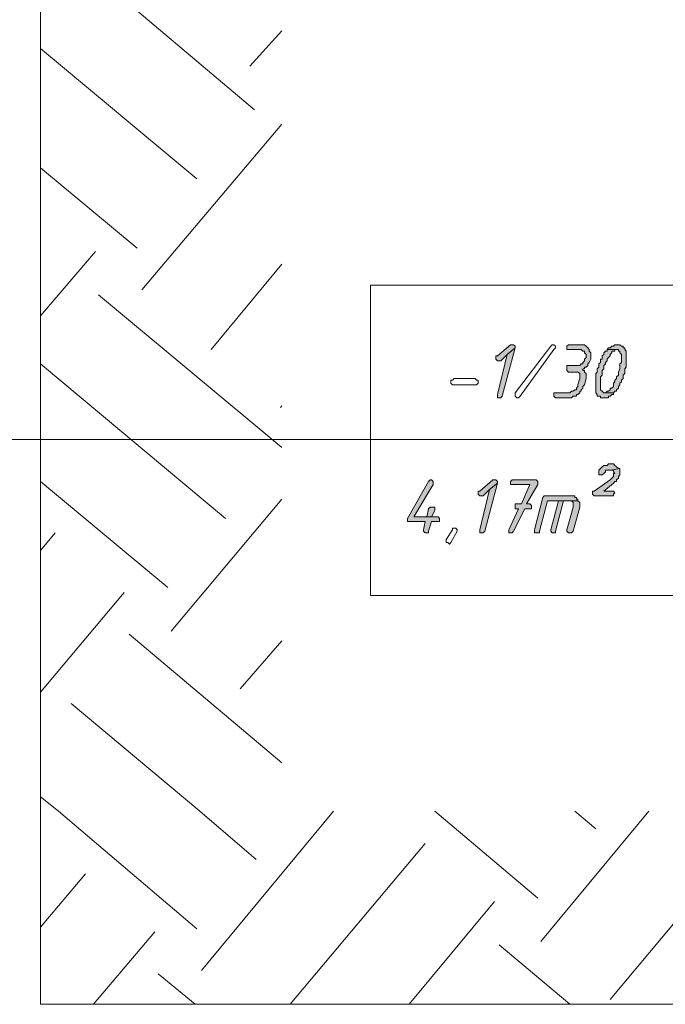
# Model space of a CAD drawing. Header units: inches. Extents: x 1504 to 12593, y -807 to 3183.
# Tile 100 of 256: x 3187 to 3357, y 2391 to 2650. Entities that reach past the tile are written whole.
import ezdxf

# ---------------------------------------------------------------- set-up
doc = ezdxf.new("R2010")
doc.units = ezdxf.units.IN
doc.header["$MEASUREMENT"] = 0
for name, color, linetype in [('at_Entity', 7, 'Continuous'), ('at_Rect', 7, 'Continuous'), ('at_Solid', 7, 'Continuous')]:
    doc.layers.add(name, color=color, linetype=linetype)

msp = doc.modelspace()

# ---------------------------------------------------------------- hatches: boundary and pattern name
at = {"layer": 'at_Solid', "lineweight": 15}
for points in [[(3316.4, 2564.56), (3315.95, 2564.56), (3312.6, 2561.6), (3312.16, 2561.6), (3312.16, 2561.18), (3312.16, 2560.76), (3312.6, 2560.33), (3313.44, 2560.33), (3315.11, 2562.02), (3317.23, 2563.71), (3317.23, 2564.14), (3316.79, 2564.56)], [(3334.53, 2564.56), (3331.18, 2564.56), (3330.73, 2564.14), (3330.73, 2563.29), (3334.53, 2563.29), (3334.97, 2562.87), (3335.42, 2562.87), (3335.42, 2562.45), (3335.81, 2562.02), (3335.81, 2561.6), (3335.81, 2561.18), (3335.42, 2560.76), (3335.42, 2560.33), (3334.97, 2559.91), (3334.97, 2559.49), (3334.53, 2559.49), (3334.14, 2559.07), (3330.73, 2559.07), (3330.73, 2557.8), (3331.18, 2557.38), (3333.69, 2557.38), (3334.14, 2556.96), (3334.14, 2556.11), (3334.14, 2555.69), (3333.69, 2554), (3333.69, 2553.58), (3333.3, 2553.15), (3333.3, 2552.73), (3332.85, 2552.73), (3332.46, 2552.31), (3332.02, 2552.31), (3331.57, 2551.89), (3327.39, 2551.89), (3327.39, 2551.04), (3327.78, 2550.62), (3332.02, 2550.62), (3332.46, 2551.04), (3333.3, 2551.04), (3333.3, 2551.47), (3333.69, 2551.47), (3334.14, 2551.89), (3334.14, 2552.31), (3334.53, 2552.31), (3334.53, 2552.73), (3334.97, 2553.15), (3334.97, 2553.58), (3335.42, 2554), (3335.81, 2555.69), (3335.81, 2556.96), (3335.42, 2557.38), (3335.42, 2557.8), (3334.97, 2557.8), (3334.97, 2558.22), (3335.42, 2558.22), (3335.42, 2558.65), (3335.81, 2558.65), (3336.26, 2559.07), (3336.26, 2559.49), (3336.65, 2559.91), (3337.09, 2560.76), (3337.09, 2561.18), (3337.09, 2562.45), (3336.65, 2562.87), (3336.65, 2563.29), (3336.26, 2563.71), (3335.81, 2564.14), (3335.42, 2564.56), (3334.97, 2564.56)], [(3344.29, 2564.56), (3343.4, 2564.56), (3343.01, 2564.14), (3342.56, 2564.14), (3342.17, 2563.71), (3341.72, 2563.71), (3341.33, 2563.29), (3344.29, 2563.29), (3344.29, 2562.87), (3344.68, 2562.87), (3344.68, 2562.45), (3345.13, 2562.02), (3345.13, 2561.18), (3345.13, 2559.91), (3344.68, 2559.49), (3344.68, 2558.22), (3344.29, 2557.38), (3344.29, 2556.53), (3343.84, 2556.11), (3343.84, 2555.69), (3343.4, 2555.27), (3343.4, 2554.84), (3343.01, 2554.42), (3343.01, 2553.58), (3342.56, 2553.15), (3342.17, 2553.15), (3342.17, 2552.73), (3341.72, 2552.31), (3341.33, 2552.31), (3340.89, 2551.89), (3343.01, 2551.89), (3343.4, 2552.31), (3343.84, 2552.31), (3343.84, 2552.73), (3344.29, 2553.15), (3344.29, 2553.58), (3344.68, 2554), (3344.68, 2554.42), (3345.13, 2554.84), (3345.13, 2555.27), (3345.52, 2555.69), (3345.52, 2556.53), (3345.96, 2556.96), (3345.96, 2558.22), (3346.35, 2558.65), (3346.35, 2562.87), (3345.96, 2563.29), (3345.96, 2563.71), (3345.52, 2563.71), (3345.52, 2564.14), (3345.13, 2564.14), (3344.68, 2564.56)], [(3317.23, 2563.71), (3315.11, 2562.02), (3312.6, 2551.47), (3312.6, 2550.62), (3313.44, 2550.62), (3313.83, 2551.04)], [(3341.33, 2563.29), (3341.33, 2562.87), (3340.89, 2562.87), (3340.44, 2562.45), (3340.44, 2562.02), (3340.05, 2561.6), (3340.05, 2560.76), (3339.6, 2560.76), (3339.6, 2559.91), (3339.21, 2559.49), (3339.21, 2558.65), (3338.77, 2558.22), (3338.77, 2557.38), (3338.38, 2556.96), (3338.38, 2556.53), (3338.38, 2551.89), (3338.77, 2551.47), (3338.77, 2551.04), (3339.6, 2551.04), (3339.6, 2550.62), (3341.72, 2550.62), (3341.72, 2551.04), (3342.17, 2551.04), (3342.56, 2551.47), (3343.01, 2551.47), (3343.01, 2551.89), (3340.44, 2551.89), (3340.05, 2552.31), (3339.6, 2552.73), (3339.6, 2554), (3339.6, 2556.11), (3340.05, 2556.53), (3340.05, 2557.8), (3340.44, 2558.22), (3340.44, 2559.07), (3340.89, 2559.49), (3340.89, 2559.91), (3341.33, 2560.33), (3341.33, 2560.76), (3341.72, 2561.18), (3342.17, 2561.6), (3342.17, 2562.02), (3342.56, 2562.45), (3342.56, 2562.87), (3343.4, 2562.87), (3343.4, 2563.29), (3343.84, 2563.29)], [(3344.68, 2532.04), (3342.17, 2531.61), (3343.01, 2531.61), (3343.01, 2531.19), (3343.4, 2530.77), (3343.01, 2530.77), (3343.01, 2529.92), (3342.56, 2529.5), (3342.17, 2529.08), (3337.93, 2526.12), (3337.48, 2526.12), (3337.48, 2525.28), (3337.93, 2524.85), (3343.01, 2524.85), (3343.01, 2525.28), (3343.4, 2525.7), (3343.01, 2526.12), (3340.44, 2526.12), (3343.01, 2528.23), (3343.4, 2528.66), (3343.84, 2528.66), (3343.84, 2529.08), (3344.29, 2529.5), (3344.29, 2529.92), (3344.68, 2530.35), (3344.68, 2531.19), (3344.68, 2531.61)], [(3342.56, 2533.3), (3341.72, 2533.3), (3341.33, 2532.88), (3340.44, 2532.88), (3340.05, 2532.46), (3339.6, 2532.04), (3339.21, 2531.61), (3339.21, 2531.19), (3339.21, 2530.35), (3340.05, 2530.35), (3340.44, 2530.77), (3340.89, 2531.19), (3340.89, 2531.61), (3342.17, 2531.61), (3344.68, 2532.04), (3344.29, 2532.04), (3343.84, 2532.46), (3343.4, 2532.88), (3343.01, 2533.3)], [(3294.86, 2529.08), (3294.42, 2528.66), (3288.95, 2518.94), (3288.95, 2518.52), (3288.95, 2518.1), (3293.58, 2518.1), (3293.13, 2515.98), (3293.13, 2515.56), (3293.58, 2515.14), (3294.42, 2515.14), (3294.42, 2515.56), (3295.25, 2518.1), (3297.37, 2518.1), (3297.37, 2518.94), (3296.98, 2519.36), (3290.62, 2519.36), (3295.7, 2527.81), (3295.7, 2528.66), (3295.25, 2529.08)], [(3311.77, 2529.08), (3311.32, 2529.08), (3307.92, 2526.12), (3307.53, 2526.12), (3307.53, 2525.7), (3307.53, 2525.28), (3307.92, 2524.85), (3308.81, 2524.85), (3310.48, 2526.54), (3312.6, 2528.23), (3312.6, 2528.66), (3312.16, 2529.08)], [(3312.6, 2528.23), (3310.48, 2526.54), (3307.92, 2515.98), (3307.92, 2515.14), (3308.81, 2515.14), (3309.2, 2515.56)], [(3322.31, 2529.08), (3316.4, 2529.08), (3315.95, 2528.66), (3315.95, 2527.81), (3321.03, 2527.81), (3318.91, 2522.74), (3317.23, 2522.74), (3317.23, 2521.9), (3317.23, 2521.48), (3318.07, 2521.48), (3315.56, 2515.98), (3315.56, 2515.14), (3316.4, 2515.14), (3316.79, 2515.56), (3319.74, 2521.48), (3321.47, 2521.48), (3321.47, 2522.32), (3321.03, 2522.74), (3320.19, 2522.74), (3323.15, 2527.81), (3323.15, 2528.66), (3322.7, 2529.08)], [(3332.02, 2524.85), (3324.82, 2524.85), (3324.43, 2524.43), (3322.31, 2515.98), (3322.31, 2515.14), (3323.59, 2515.14), (3323.59, 2515.56), (3325.66, 2523.59), (3333.69, 2523.59), (3333.69, 2524.01), (3333.3, 2524.01), (3333.3, 2524.43), (3332.85, 2524.43), (3332.85, 2524.85), (3332.46, 2524.85)], [(3328.61, 2523.59), (3326.55, 2515.98), (3326.55, 2515.56), (3326.94, 2515.14), (3327.78, 2515.14), (3327.78, 2515.56), (3329.9, 2523.59), (3331.57, 2523.59)], [(3333.69, 2523.59), (3328.61, 2523.59), (3332.02, 2523.59), (3332.46, 2523.16), (3332.46, 2521.9), (3330.73, 2515.98), (3330.73, 2515.56), (3331.18, 2515.14), (3332.02, 2515.14), (3332.46, 2515.56), (3334.14, 2521.9), (3334.14, 2522.74), (3334.14, 2523.16)], [(3295.25, 2521.9), (3294.86, 2521.9), (3294.42, 2521.48), (3294.03, 2519.36), (3290.62, 2519.36), (3295.25, 2519.36), (3296.09, 2521.05), (3296.09, 2521.9), (3295.7, 2521.9)]]:
    msp.add_hatch(color=7, dxfattribs=at).paths.add_polyline_path(points)

# ---------------------------------------------------------------- linework, layer by layer
at = {"layer": 'at_Entity', "color": 7, "lineweight": 15}
for p, q in [((3192.6, 2888.12), (3192.6, 2391.37)), ((3200.25, 2667.2), (3248.78, 2626.23)), ((3247.55, 2637.64), (3255.98, 2646.93)), ((3192.6, 2642.28), (3233.61, 2608.07)), ((3219.21, 2578.92), (3255.98, 2622.43)), ((3192.6, 2611.02), (3217.99, 2589.91)), ((3192.6, 2572.16), (3207, 2589.06)), ((3237.4, 2563.29), (3255.98, 2585.68)), ((3207.83, 2577.65), (3255.98, 2537.53)), ((3315.95, 2564.56), (3312.6, 2561.6)), ((3316.4, 2564.56), (3315.95, 2564.56)), ((3316.79, 2564.56), (3316.4, 2564.56)), ((3317.23, 2564.14), (3316.79, 2564.56)), ((3326.55, 2564.14), (3326.94, 2564.56)), ((3326.94, 2564.56), (3327.39, 2564.56)), ((3327.39, 2564.56), (3327.78, 2564.14)), ((3331.18, 2564.56), (3330.73, 2564.14)), ((3334.53, 2564.56), (3331.18, 2564.56)), ((3334.97, 2564.56), (3334.53, 2564.56)), ((3335.42, 2564.56), (3334.97, 2564.56)), ((3335.81, 2564.14), (3335.42, 2564.56)), ((3343.4, 2564.56), (3343.01, 2564.14)), ((3344.29, 2564.56), (3343.4, 2564.56)), ((3344.68, 2564.56), (3344.29, 2564.56)), ((3345.13, 2564.14), (3344.68, 2564.56)), ((3344.68, 2564.56), (3344.68, 2564.56)), ((3315.11, 2562.02), (3312.6, 2551.47)), ((3313.44, 2560.33), (3315.11, 2562.02)), ((3313.83, 2551.04), (3317.23, 2563.71)), ((3317.23, 2563.71), (3315.11, 2562.02)), ((3315.11, 2562.02), (3317.23, 2563.71)), ((3317.23, 2563.71), (3317.23, 2564.14)), ((3317.23, 2551.89), (3326.55, 2564.14)), ((3327.39, 2563.29), (3318.52, 2551.04)), ((3327.78, 2563.71), (3327.39, 2563.29)), ((3327.39, 2563.29), (3327.39, 2563.29)), ((3327.78, 2564.14), (3327.78, 2563.71)), ((3330.73, 2564.14), (3330.73, 2563.29)), ((3330.73, 2563.29), (3334.53, 2563.29)), ((3334.53, 2563.29), (3334.97, 2562.87)), ((3334.97, 2562.87), (3335.42, 2562.87)), ((3335.42, 2562.87), (3335.42, 2562.45)), ((3335.42, 2562.45), (3335.81, 2562.02)), ((3336.26, 2563.71), (3335.81, 2564.14)), ((3335.81, 2564.14), (3335.81, 2564.14)), ((3335.81, 2562.02), (3335.81, 2561.6)), ((3336.65, 2563.29), (3336.26, 2563.71)), ((3336.65, 2562.87), (3336.65, 2563.29)), ((3336.65, 2563.29), (3336.65, 2563.29)), ((3337.09, 2562.45), (3336.65, 2562.87)), ((3337.09, 2561.18), (3337.09, 2562.45)), ((3337.09, 2562.45), (3337.09, 2562.45)), ((3340.44, 2562.02), (3340.05, 2561.6)), ((3340.89, 2562.87), (3340.44, 2562.45)), ((3340.44, 2562.45), (3340.44, 2562.02)), ((3341.33, 2562.87), (3340.89, 2562.87)), ((3341.72, 2563.71), (3341.33, 2563.29)), ((3341.33, 2563.29), (3341.33, 2562.87)), ((3343.84, 2563.29), (3341.33, 2563.29)), ((3341.33, 2563.29), (3344.29, 2563.29)), ((3342.17, 2563.71), (3341.72, 2563.71)), ((3342.56, 2564.14), (3342.17, 2563.71)), ((3342.17, 2562.02), (3342.56, 2562.45)), ((3342.17, 2561.6), (3342.17, 2562.02)), ((3343.01, 2564.14), (3342.56, 2564.14)), ((3342.56, 2562.45), (3342.56, 2562.87)), ((3342.56, 2562.87), (3343.4, 2562.87)), ((3343.4, 2562.87), (3343.4, 2563.29)), ((3343.4, 2563.29), (3343.84, 2563.29)), ((3344.29, 2563.29), (3344.29, 2562.87)), ((3344.29, 2562.87), (3344.68, 2562.87)), ((3344.68, 2562.87), (3344.68, 2562.45)), ((3344.68, 2562.45), (3345.13, 2562.02)), ((3345.52, 2564.14), (3345.13, 2564.14)), ((3345.13, 2562.02), (3345.13, 2561.18)), ((3345.52, 2563.71), (3345.52, 2564.14)), ((3345.96, 2563.71), (3345.52, 2563.71)), ((3345.96, 2563.29), (3345.96, 2563.71)), ((3346.35, 2562.87), (3345.96, 2563.29)), ((3346.35, 2558.65), (3346.35, 2562.87)), ((3192.6, 2559.49), (3241.19, 2518.94)), ((3312.6, 2561.6), (3312.16, 2561.6)), ((3312.16, 2561.6), (3312.16, 2561.18)), ((3312.16, 2561.18), (3312.16, 2560.76)), ((3312.16, 2560.76), (3312.6, 2560.33)), ((3312.6, 2560.33), (3313.44, 2560.33)), ((3334.53, 2559.49), (3334.14, 2559.07)), ((3334.97, 2559.49), (3334.53, 2559.49)), ((3335.42, 2560.33), (3334.97, 2559.91)), ((3334.97, 2559.91), (3334.97, 2559.49)), ((3335.81, 2561.18), (3335.42, 2560.76)), ((3335.42, 2560.76), (3335.42, 2560.33)), ((3335.81, 2561.6), (3335.81, 2561.18)), ((3336.26, 2559.49), (3336.65, 2559.91)), ((3336.26, 2559.07), (3336.26, 2559.49)), ((3336.65, 2559.91), (3337.09, 2560.76)), ((3336.65, 2559.91), (3336.65, 2559.91)), ((3337.09, 2560.76), (3337.09, 2561.18)), ((3339.6, 2559.91), (3339.21, 2559.49)), ((3339.21, 2559.49), (3339.21, 2558.65)), ((3340.05, 2560.76), (3339.6, 2560.76)), ((3339.6, 2560.76), (3339.6, 2559.91)), ((3340.05, 2561.6), (3340.05, 2560.76)), ((3340.44, 2559.07), (3340.89, 2559.49)), ((3340.89, 2559.91), (3341.33, 2560.33)), ((3340.89, 2559.49), (3340.89, 2559.91)), ((3341.33, 2560.76), (3341.72, 2561.18)), ((3341.33, 2560.33), (3341.33, 2560.76)), ((3341.72, 2561.18), (3342.17, 2561.6)), ((3345.13, 2559.91), (3344.68, 2559.49)), ((3344.68, 2559.49), (3344.68, 2558.22)), ((3345.13, 2561.18), (3345.13, 2559.91)), ((3334.14, 2559.07), (3330.73, 2559.07)), ((3330.73, 2559.07), (3330.73, 2557.8)), ((3330.73, 2557.8), (3330.73, 2557.8)), ((3330.73, 2557.8), (3331.18, 2557.38)), ((3331.18, 2557.38), (3333.69, 2557.38)), ((3333.69, 2557.38), (3334.14, 2556.96)), ((3334.14, 2556.96), (3334.14, 2556.11)), ((3334.97, 2557.8), (3334.97, 2558.22)), ((3334.97, 2558.22), (3335.42, 2558.22)), ((3335.42, 2557.8), (3334.97, 2557.8)), ((3335.42, 2558.22), (3335.42, 2558.65)), ((3335.42, 2558.65), (3335.81, 2558.65)), ((3335.42, 2557.38), (3335.42, 2557.8)), ((3335.81, 2556.96), (3335.42, 2557.38)), ((3335.81, 2558.65), (3336.26, 2559.07)), ((3335.81, 2555.69), (3335.81, 2556.96)), ((3338.77, 2557.38), (3338.38, 2556.96)), ((3338.38, 2556.96), (3338.38, 2556.53)), ((3339.21, 2558.65), (3338.77, 2558.22)), ((3338.77, 2558.22), (3338.77, 2557.38)), ((3340.05, 2557.8), (3340.44, 2558.22)), ((3340.05, 2556.53), (3340.05, 2557.8)), ((3340.44, 2558.22), (3340.44, 2559.07)), ((3344.68, 2558.22), (3344.29, 2557.38)), ((3344.29, 2557.38), (3344.29, 2556.53)), ((3345.52, 2556.53), (3345.96, 2556.96)), ((3345.96, 2558.22), (3346.35, 2558.65)), ((3345.96, 2556.96), (3345.96, 2558.22)), ((3300.33, 2554.42), (3300.33, 2555.27)), ((3300.33, 2555.27), (3300.78, 2555.27)), ((3300.78, 2554), (3300.33, 2554.42)), ((3300.78, 2555.27), (3301.17, 2555.69)), ((3301.17, 2555.69), (3306.69, 2555.69)), ((3306.69, 2555.69), (3307.08, 2555.27)), ((3307.08, 2555.27), (3307.53, 2555.27)), ((3307.53, 2554.42), (3307.08, 2554)), ((3307.53, 2555.27), (3307.53, 2554.42)), ((3334.14, 2555.69), (3333.69, 2554)), ((3334.14, 2556.11), (3334.14, 2555.69)), ((3335.42, 2554), (3335.81, 2555.69)), ((3338.38, 2556.53), (3338.38, 2551.89)), ((3339.6, 2556.11), (3340.05, 2556.53)), ((3339.6, 2554), (3339.6, 2556.11)), ((3343.4, 2554.84), (3343.01, 2554.42)), ((3343.01, 2554.42), (3343.01, 2553.58)), ((3343.84, 2555.69), (3343.4, 2555.27)), ((3343.4, 2555.27), (3343.4, 2554.84)), ((3344.29, 2556.53), (3343.84, 2556.11)), ((3343.84, 2556.11), (3343.84, 2555.69)), ((3344.68, 2554.42), (3345.13, 2554.84)), ((3344.68, 2554), (3344.68, 2554.42)), ((3345.13, 2555.27), (3345.52, 2555.69)), ((3345.13, 2554.84), (3345.13, 2555.27)), ((3345.52, 2555.69), (3345.52, 2556.53)), ((3306.69, 2554), (3300.78, 2554)), ((3307.08, 2554), (3306.69, 2554)), ((3306.69, 2554), (3306.69, 2554)), ((3317.23, 2551.47), (3317.23, 2551.89)), ((3317.23, 2551.89), (3317.23, 2551.89)), ((3331.57, 2551.89), (3327.39, 2551.89)), ((3327.39, 2551.89), (3327.39, 2551.04)), ((3332.02, 2552.31), (3331.57, 2551.89)), ((3332.46, 2552.31), (3332.02, 2552.31)), ((3332.85, 2552.73), (3332.46, 2552.31)), ((3333.3, 2552.73), (3332.85, 2552.73)), ((3333.69, 2553.58), (3333.3, 2553.15)), ((3333.3, 2553.15), (3333.3, 2552.73)), ((3333.69, 2554), (3333.69, 2553.58)), ((3333.69, 2551.47), (3334.14, 2551.89)), ((3334.14, 2551.89), (3334.14, 2552.31)), ((3334.14, 2552.31), (3334.53, 2552.31)), ((3334.53, 2552.73), (3334.97, 2553.15)), ((3334.53, 2552.31), (3334.53, 2552.73)), ((3334.97, 2553.58), (3335.42, 2554)), ((3334.97, 2553.15), (3334.97, 2553.58)), ((3338.38, 2551.89), (3338.77, 2551.47)), ((3339.6, 2552.73), (3339.6, 2554)), ((3340.05, 2552.31), (3339.6, 2552.73)), ((3340.44, 2551.89), (3340.05, 2552.31)), ((3340.05, 2552.31), (3340.05, 2552.31)), ((3343.01, 2551.89), (3340.44, 2551.89)), ((3341.33, 2552.31), (3340.89, 2551.89)), ((3340.89, 2551.89), (3343.01, 2551.89)), ((3341.72, 2552.31), (3341.33, 2552.31)), ((3342.17, 2552.73), (3341.72, 2552.31)), ((3342.56, 2553.15), (3342.17, 2553.15)), ((3342.17, 2553.15), (3342.17, 2552.73)), ((3343.01, 2553.58), (3342.56, 2553.15)), ((3343.01, 2551.89), (3343.4, 2552.31)), ((3343.01, 2551.47), (3343.01, 2551.89)), ((3343.4, 2552.31), (3343.84, 2552.31)), ((3343.84, 2552.73), (3344.29, 2553.15)), ((3343.84, 2552.31), (3343.84, 2552.73)), ((3344.29, 2553.58), (3344.68, 2554)), ((3344.29, 2553.15), (3344.29, 2553.58)), ((3312.6, 2551.47), (3312.6, 2550.62)), ((3312.6, 2550.62), (3313.44, 2550.62)), ((3313.44, 2550.62), (3313.83, 2551.04)), ((3317.23, 2551.04), (3317.23, 2551.47)), ((3317.23, 2551.47), (3317.23, 2551.47)), ((3317.23, 2551.47), (3317.23, 2551.47)), ((3317.68, 2550.62), (3317.23, 2551.04)), ((3318.07, 2550.62), (3317.68, 2550.62)), ((3318.52, 2551.04), (3318.07, 2550.62)), ((3327.39, 2551.04), (3327.78, 2550.62)), ((3327.78, 2550.62), (3332.02, 2550.62)), ((3332.02, 2550.62), (3332.46, 2551.04)), ((3332.46, 2551.04), (3333.3, 2551.04)), ((3333.3, 2551.04), (3333.3, 2551.47)), ((3333.3, 2551.47), (3333.69, 2551.47)), ((3338.77, 2551.47), (3338.77, 2551.04)), ((3338.77, 2551.04), (3339.6, 2551.04)), ((3339.6, 2551.04), (3339.6, 2550.62)), ((3339.6, 2550.62), (3341.72, 2550.62)), ((3341.72, 2550.62), (3341.72, 2551.04)), ((3341.72, 2551.04), (3342.17, 2551.04)), ((3342.17, 2551.04), (3342.56, 2551.47)), ((3342.56, 2551.47), (3343.01, 2551.47)), ((3255.59, 2548.09), (3255.98, 2548.51)), ((3093.36, 2539.64), (3525.88, 2539.64)), ((3339.6, 2532.04), (3339.21, 2531.61)), ((3339.21, 2531.61), (3339.21, 2531.19)), ((3339.21, 2531.19), (3339.21, 2530.35)), ((3340.05, 2532.46), (3339.6, 2532.04)), ((3339.6, 2532.04), (3339.6, 2532.04)), ((3340.44, 2532.88), (3340.05, 2532.46)), ((3341.33, 2532.88), (3340.44, 2532.88)), ((3340.44, 2530.77), (3340.89, 2531.19)), ((3340.89, 2531.19), (3340.89, 2531.61)), ((3340.89, 2531.61), (3342.17, 2531.61)), ((3341.72, 2533.3), (3341.33, 2532.88)), ((3342.56, 2533.3), (3341.72, 2533.3)), ((3344.68, 2532.04), (3342.17, 2531.61)), ((3342.17, 2531.61), (3344.68, 2532.04)), ((3342.17, 2531.61), (3343.01, 2531.61)), ((3343.01, 2533.3), (3342.56, 2533.3)), ((3343.4, 2532.88), (3343.01, 2533.3)), ((3343.01, 2531.61), (3343.01, 2531.19)), ((3343.01, 2531.19), (3343.4, 2530.77)), ((3343.84, 2532.46), (3343.4, 2532.88)), ((3343.4, 2532.88), (3343.4, 2532.88)), ((3344.29, 2532.04), (3343.84, 2532.46)), ((3343.84, 2532.46), (3343.84, 2532.46)), ((3344.68, 2532.04), (3344.29, 2532.04)), ((3344.68, 2531.61), (3344.68, 2532.04)), ((3344.68, 2531.19), (3344.68, 2531.61)), ((3344.68, 2530.35), (3344.68, 2531.19)), ((3192.6, 2528.66), (3226.02, 2500.78)), ((3294.42, 2528.66), (3288.95, 2518.94)), ((3294.86, 2529.08), (3294.42, 2528.66)), ((3294.86, 2529.08), (3294.86, 2529.08)), ((3295.25, 2529.08), (3294.86, 2529.08)), ((3295.7, 2528.66), (3295.25, 2529.08)), ((3295.7, 2527.81), (3295.7, 2528.66)), ((3311.32, 2529.08), (3307.92, 2526.12)), ((3309.2, 2515.56), (3312.6, 2528.23)), ((3312.6, 2528.23), (3310.48, 2526.54)), ((3310.48, 2526.54), (3312.6, 2528.23)), ((3311.77, 2529.08), (3311.32, 2529.08)), ((3312.16, 2529.08), (3311.77, 2529.08)), ((3312.6, 2528.66), (3312.16, 2529.08)), ((3312.6, 2528.23), (3312.6, 2528.66)), ((3316.4, 2529.08), (3315.95, 2528.66)), ((3315.95, 2528.66), (3315.95, 2527.81)), ((3322.31, 2529.08), (3316.4, 2529.08)), ((3322.7, 2529.08), (3322.31, 2529.08)), ((3323.15, 2528.66), (3322.7, 2529.08)), ((3323.15, 2527.81), (3323.15, 2528.66)), ((3342.17, 2529.08), (3337.93, 2526.12)), ((3339.21, 2530.35), (3340.05, 2530.35)), ((3340.05, 2530.35), (3340.44, 2530.77)), ((3340.44, 2530.77), (3340.44, 2530.77)), ((3340.44, 2526.12), (3343.01, 2528.23)), ((3342.56, 2529.5), (3342.17, 2529.08)), ((3343.01, 2529.92), (3342.56, 2529.5)), ((3342.56, 2529.5), (3342.56, 2529.5)), ((3343.4, 2530.77), (3343.01, 2530.77)), ((3343.01, 2530.77), (3343.01, 2529.92)), ((3343.01, 2528.23), (3343.4, 2528.66)), ((3343.01, 2528.23), (3343.01, 2528.23)), ((3343.4, 2528.66), (3343.84, 2528.66)), ((3343.84, 2529.08), (3344.29, 2529.5)), ((3343.84, 2528.66), (3343.84, 2529.08)), ((3344.29, 2529.92), (3344.68, 2530.35)), ((3344.29, 2529.5), (3344.29, 2529.92)), ((3290.62, 2519.36), (3295.7, 2527.81)), ((3307.92, 2526.12), (3307.53, 2526.12)), ((3307.53, 2526.12), (3307.53, 2525.7)), ((3307.53, 2525.7), (3307.53, 2525.28)), ((3310.48, 2526.54), (3307.92, 2515.98)), ((3308.81, 2524.85), (3310.48, 2526.54)), ((3315.95, 2527.81), (3321.03, 2527.81)), ((3321.03, 2527.81), (3318.91, 2522.74)), ((3320.19, 2522.74), (3323.15, 2527.81)), ((3337.93, 2526.12), (3337.48, 2526.12)), ((3337.48, 2526.12), (3337.48, 2525.28)), ((3343.01, 2526.12), (3340.44, 2526.12)), ((3343.4, 2525.7), (3343.01, 2526.12)), ((3343.01, 2525.28), (3343.4, 2525.7)), ((3226.86, 2489.37), (3255.98, 2524.01)), ((3307.53, 2525.28), (3307.92, 2524.85)), ((3307.92, 2524.85), (3308.81, 2524.85)), ((3324.43, 2524.43), (3322.31, 2515.98)), ((3323.59, 2515.56), (3325.66, 2523.59)), ((3324.82, 2524.85), (3324.43, 2524.43)), ((3332.02, 2524.85), (3324.82, 2524.85)), ((3325.66, 2523.59), (3333.69, 2523.59)), ((3328.61, 2523.59), (3326.55, 2515.98)), ((3327.78, 2515.56), (3329.9, 2523.59)), ((3331.57, 2523.59), (3328.61, 2523.59)), ((3333.69, 2523.59), (3328.61, 2523.59)), ((3328.61, 2523.59), (3332.02, 2523.59)), ((3329.9, 2523.59), (3331.57, 2523.59)), ((3332.46, 2524.85), (3332.02, 2524.85)), ((3332.02, 2523.59), (3332.46, 2523.16)), ((3332.85, 2524.85), (3332.46, 2524.85)), ((3332.46, 2523.16), (3332.46, 2521.9)), ((3332.85, 2524.43), (3332.85, 2524.85)), ((3333.3, 2524.43), (3332.85, 2524.43)), ((3333.3, 2524.01), (3333.3, 2524.43)), ((3333.69, 2524.01), (3333.3, 2524.01)), ((3333.69, 2523.59), (3333.69, 2524.01)), ((3334.14, 2523.16), (3333.69, 2523.59)), ((3334.14, 2522.74), (3334.14, 2523.16)), ((3337.48, 2525.28), (3337.93, 2524.85)), ((3337.93, 2524.85), (3343.01, 2524.85)), ((3343.01, 2524.85), (3343.01, 2525.28)), ((3294.42, 2521.48), (3294.03, 2519.36)), ((3294.86, 2521.9), (3294.42, 2521.48)), ((3295.25, 2521.9), (3294.86, 2521.9)), ((3295.7, 2521.9), (3295.25, 2521.9)), ((3295.25, 2519.36), (3296.09, 2521.05)), ((3296.09, 2521.9), (3295.7, 2521.9)), ((3296.09, 2521.05), (3296.09, 2521.9)), ((3318.07, 2521.48), (3315.56, 2515.98)), ((3316.79, 2515.56), (3319.74, 2521.48)), ((3318.91, 2522.74), (3317.23, 2522.74)), ((3317.23, 2522.74), (3317.23, 2521.9)), ((3317.23, 2521.9), (3317.23, 2521.48)), ((3317.23, 2521.48), (3318.07, 2521.48)), ((3319.74, 2521.48), (3321.47, 2521.48)), ((3321.03, 2522.74), (3320.19, 2522.74)), ((3321.47, 2522.32), (3321.03, 2522.74)), ((3321.47, 2521.48), (3321.47, 2522.32)), ((3332.46, 2521.9), (3330.73, 2515.98)), ((3332.46, 2515.56), (3334.14, 2521.9)), ((3334.14, 2521.9), (3334.14, 2522.74)), ((3288.95, 2518.94), (3288.95, 2518.52)), ((3288.95, 2518.52), (3288.95, 2518.1)), ((3288.95, 2518.1), (3293.58, 2518.1)), ((3294.03, 2519.36), (3290.62, 2519.36)), ((3290.62, 2519.36), (3295.25, 2519.36)), ((3296.98, 2519.36), (3290.62, 2519.36)), ((3293.58, 2518.1), (3293.13, 2515.98)), ((3294.42, 2515.56), (3295.25, 2518.1)), ((3295.25, 2518.1), (3297.37, 2518.1)), ((3297.37, 2518.94), (3296.98, 2519.36)), ((3297.37, 2518.1), (3297.37, 2518.94)), ((3293.13, 2515.98), (3293.13, 2515.56)), ((3293.13, 2515.56), (3293.58, 2515.14)), ((3294.42, 2515.14), (3294.42, 2515.56)), ((3299.05, 2513.45), (3300.78, 2515.98)), ((3302, 2515.56), (3300.33, 2512.61)), ((3300.78, 2515.98), (3300.78, 2516.41)), ((3300.78, 2516.41), (3301.61, 2516.41)), ((3300.78, 2515.98), (3300.78, 2515.98)), ((3301.61, 2516.41), (3302, 2515.98)), ((3302, 2515.98), (3302, 2515.56)), ((3302, 2515.56), (3302, 2515.56)), ((3307.92, 2515.98), (3307.92, 2515.14)), ((3308.81, 2515.14), (3309.2, 2515.56)), ((3315.56, 2515.98), (3315.56, 2515.14)), ((3316.4, 2515.14), (3316.79, 2515.56)), ((3322.31, 2515.98), (3322.31, 2515.14)), ((3323.59, 2515.14), (3323.59, 2515.56)), ((3326.55, 2515.98), (3326.55, 2515.56)), ((3326.55, 2515.56), (3326.94, 2515.14)), ((3327.78, 2515.14), (3327.78, 2515.56)), ((3330.73, 2515.98), (3330.73, 2515.56)), ((3330.73, 2515.56), (3331.18, 2515.14)), ((3332.02, 2515.14), (3332.46, 2515.56)), ((3192.6, 2510.49), (3196.45, 2515.14)), ((3293.58, 2515.14), (3294.42, 2515.14)), ((3299.05, 2512.61), (3299.05, 2513.45)), ((3299.05, 2513.45), (3299.05, 2513.45)), ((3307.92, 2515.14), (3308.81, 2515.14)), ((3315.56, 2515.14), (3316.4, 2515.14)), ((3322.31, 2515.14), (3323.59, 2515.14)), ((3326.94, 2515.14), (3327.78, 2515.14)), ((3331.18, 2515.14), (3332.02, 2515.14)), ((3299.49, 2512.61), (3299.05, 2512.61)), ((3299.94, 2512.18), (3299.49, 2512.61)), ((3300.33, 2512.61), (3299.94, 2512.18)), ((3300.33, 2512.61), (3300.33, 2512.61)), ((3192.6, 2473.32), (3214.58, 2499.51)), ((3215.87, 2488.53), (3255.98, 2454.73)), ((3244.99, 2474.16), (3255.98, 2486.84)), ((3200.64, 2470.36), (3234.44, 2442.06)), ((3192.6, 2445.87), (3197.29, 2442.06)), ((3197.29, 2442.06), (3233.61, 2411.23)), ((3234.44, 2442.06), (3249.23, 2429.39)), ((3234.89, 2400.24), (3269.48, 2442.06)), ((3296.09, 2442.06), (3323.15, 2419.25)), ((3323.98, 2407.85), (3352.27, 2442.06)), ((3332.85, 2442.06), (3338.38, 2437.42)), ((3342.17, 2392.64), (3382.73, 2441.22)), ((3258.1, 2391.37), (3293.58, 2433.62)), ((3192.6, 2411.65), (3204.43, 2425.59)), ((3289.34, 2391.37), (3311.77, 2418.41)), ((3206.55, 2391.37), (3222.62, 2410.38)), ((3312.99, 2407.01), (3331.57, 2391.37)), ((3223.45, 2399.4), (3233.16, 2391.37)), ((5831.78, 2391.37), (3192.6, 2391.37))]:
    msp.add_line(p, q, dxfattribs=at)
at = {"layer": 'at_Rect', "color": 7, "lineweight": 15}
for p, q in [((3279.19, 2580.19), (3525.88, 2580.19)), ((3279.19, 2580.19), (3279.19, 2498.67)), ((3525.88, 2498.67), (3279.19, 2498.67))]:
    msp.add_line(p, q, dxfattribs=at)

doc.saveas('drawing.dxf')
